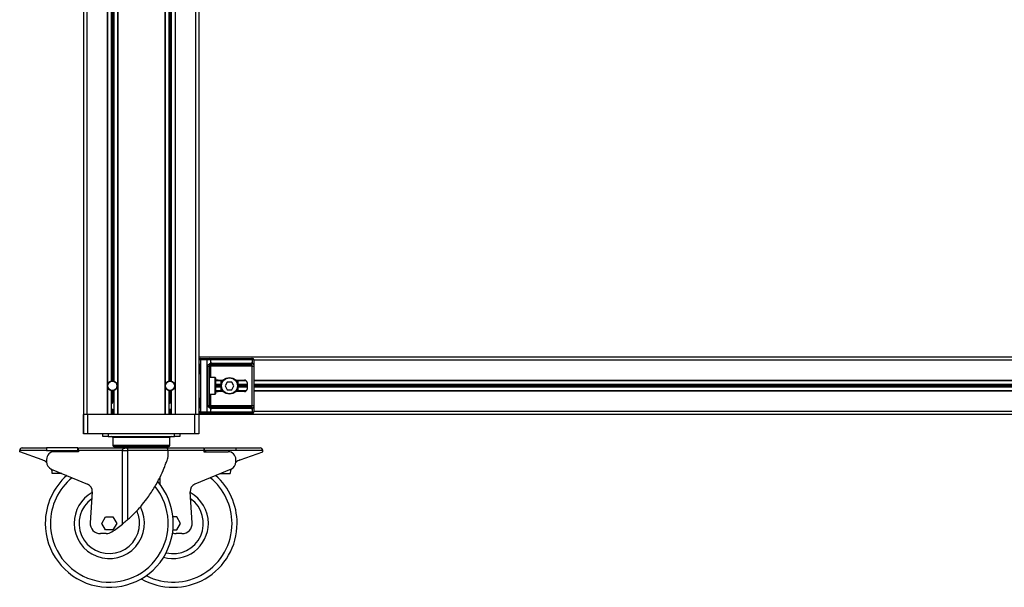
# Model space of a CAD drawing. Header units: millimetres. Extents: x 0 to 420, y 0 to 297.
# Tile 11 of 29: x 80 to 139, y 183 to 216. Entities that reach past the tile are written whole.
import ezdxf

# ---------------------------------------------------------------- set-up
doc = ezdxf.new("R2010")
doc.units = ezdxf.units.MM

msp = doc.modelspace()

# ---------------------------------------------------------------- linework, layer by layer
at = {"color": 7, "linetype": 'Continuous', "lineweight": 25}
for p, q in [((83.9739, 228.25565), (83.9739, 192.7759)), ((84.16343, 228.25565), (84.16343, 192.7759)), ((85.36504, 228.25565), (85.36504, 192.7759)), ((85.384, 228.25565), (85.384, 192.7759)), ((85.60385, 228.25565), (85.60385, 194.75565)), ((85.67966, 228.25565), (85.67966, 194.76595)), ((85.75547, 228.25565), (85.75547, 194.75565)), ((85.97533, 228.25565), (85.97533, 192.7759)), ((85.99428, 228.25565), (85.99428, 192.7759)), ((88.77656, 228.25565), (88.77656, 192.7759)), ((88.79551, 228.25565), (88.79551, 192.7759)), ((89.01537, 228.25565), (89.01537, 194.75565)), ((89.09118, 228.25565), (89.09118, 194.76595)), ((89.16699, 228.25565), (89.16699, 194.75565)), ((89.38684, 228.25565), (89.38684, 192.7759)), ((89.40579, 228.25565), (89.40579, 192.7759)), ((90.60741, 228.25565), (90.60741, 192.7759)), ((90.79693, 228.25565), (90.79693, 192.7759)), ((182.52878, 196.18741), (90.79693, 196.18741)), ((90.88791, 196.02062), (90.79693, 196.02062)), ((90.88791, 196.02062), (90.88791, 196.1116)), ((90.88791, 196.1116), (91.29352, 196.1116)), ((90.88791, 196.02062), (90.88791, 192.94268)), ((91.29352, 196.02062), (90.88791, 196.02062)), ((91.29352, 196.02062), (91.29352, 196.1116)), ((91.29352, 196.1116), (91.41681, 196.1116)), ((91.29352, 192.94268), (91.29352, 196.02062)), ((91.48114, 196.02062), (91.29352, 196.02062)), ((91.41681, 196.1116), (93.91478, 196.1116)), ((91.48114, 196.02062), (91.48114, 195.80614)), ((93.97911, 196.02062), (91.48114, 196.02062)), ((93.91478, 196.1116), (93.96585, 196.1116)), ((93.97911, 195.80614), (93.97911, 196.02062)), ((94.05683, 196.02062), (93.97911, 196.02062)), ((94.05683, 196.02062), (94.05683, 192.94268)), ((179.26889, 195.99788), (94.05683, 195.99788)), ((90.80506, 195.77045), (90.80506, 195.20186)), ((90.80507, 195.77045), (90.81087, 195.77045)), ((90.81087, 195.77045), (90.81087, 195.20186)), ((91.32233, 193.32174), (91.32233, 195.64157)), ((91.32233, 195.64157), (91.40343, 195.64157)), ((91.40343, 195.64157), (91.40343, 193.32174)), ((91.40343, 195.64157), (91.4944, 195.64157)), ((93.8372, 195.73254), (91.4944, 195.73254)), ((91.4944, 195.73254), (91.4944, 195.64157)), ((93.96482, 195.64157), (91.4944, 195.64157)), ((91.4944, 195.64157), (91.4944, 194.97443)), ((91.55873, 195.82352), (93.90152, 195.82352)), ((93.96482, 195.64157), (94.05526, 195.64157)), ((93.96482, 193.32174), (93.96482, 195.64157)), ((94.05526, 195.64157), (94.05526, 193.32174)), ((90.80506, 195.20186), (90.81087, 195.20186)), ((91.75974, 194.97443), (91.40343, 194.97443)), ((91.75974, 193.98888), (91.75974, 194.97443)), ((91.78248, 194.95168), (91.78248, 194.01162)), ((91.93949, 194.8228), (92.26082, 194.8228)), ((92.972, 194.8228), (93.50329, 194.8228)), ((92.12363, 194.55746), (91.78248, 194.55746)), ((92.12363, 194.48165), (91.78248, 194.48165)), ((92.12363, 194.40584), (91.78248, 194.40584)), ((92.12363, 194.77732), (91.78636, 194.77732)), ((92.23714, 194.79627), (91.81831, 194.79627)), ((92.12363, 194.16704), (92.12363, 194.79627)), ((92.4851, 194.70909), (92.35379, 194.48165)), ((92.35379, 194.48165), (92.4851, 194.25422)), ((92.74772, 194.70909), (92.4851, 194.70909)), ((92.4851, 194.25422), (92.74772, 194.25422)), ((92.87903, 194.48165), (92.74772, 194.70909)), ((92.74772, 194.25422), (92.87903, 194.48165)), ((93.58897, 194.79627), (92.99567, 194.79627)), ((93.10918, 194.79627), (93.10918, 194.16704)), ((93.61157, 194.77732), (93.10918, 194.77732)), ((93.65491, 194.55746), (93.10918, 194.55746)), ((93.65491, 194.48165), (93.10918, 194.48165)), ((93.65491, 194.40584), (93.10918, 194.40584)), ((93.65491, 194.67118), (93.65491, 194.29212)), ((179.26889, 194.79627), (94.05683, 194.79627)), ((179.26889, 194.77732), (94.05683, 194.77732)), ((179.26889, 194.55746), (94.05683, 194.55746)), ((179.26889, 194.48165), (94.05683, 194.48165)), ((179.26889, 194.40584), (94.05683, 194.40584)), ((85.60385, 194.20765), (85.60385, 192.7759)), ((85.67966, 194.19736), (85.67966, 193.48749)), ((85.75547, 194.20765), (85.75547, 192.7759)), ((89.01537, 194.20765), (89.01537, 192.7759)), ((89.09118, 194.19736), (89.09118, 193.48749)), ((89.16699, 194.20765), (89.16699, 192.7759)), ((90.80506, 193.76144), (90.80506, 193.19286)), ((90.80507, 193.76144), (90.81087, 193.76144)), ((90.81087, 193.76144), (90.81087, 193.19286)), ((91.40343, 193.98888), (91.75974, 193.98888)), ((91.4944, 193.98888), (91.4944, 193.32174)), ((92.12363, 194.18599), (91.78636, 194.18599)), ((92.23714, 194.16704), (91.81831, 194.16704)), ((92.26082, 194.1405), (91.93949, 194.1405)), ((93.50329, 194.1405), (92.972, 194.1405)), ((93.58897, 194.16704), (92.99567, 194.16704)), ((93.61157, 194.18599), (93.10918, 194.18599)), ((179.26889, 194.18599), (94.05683, 194.18599)), ((179.26889, 194.16704), (94.05683, 194.16704)), ((85.65313, 193.10188), (85.7062, 193.10188)), ((85.67966, 193.10188), (85.67966, 192.7759)), ((89.06464, 193.10188), (89.11771, 193.10188)), ((89.09118, 193.10188), (89.09118, 192.7759)), ((90.80506, 193.19286), (90.81087, 193.19286)), ((91.32233, 193.32174), (91.40343, 193.32174)), ((91.40343, 193.32174), (91.4944, 193.32174)), ((91.48114, 193.15716), (91.48114, 192.94268)), ((91.4944, 193.23076), (91.4944, 193.32174)), ((91.4944, 193.32174), (93.96482, 193.32174)), ((91.4944, 193.23076), (93.8372, 193.23076)), ((93.90152, 193.13979), (91.55873, 193.13979)), ((93.96482, 193.32174), (94.05526, 193.32174)), ((93.97911, 192.94268), (93.97911, 193.15716)), ((83.9739, 191.63872), (83.9739, 192.7759)), ((84.16343, 192.7759), (83.9739, 192.7759)), ((83.98149, 191.63872), (83.98149, 192.7759)), ((85.36504, 192.7759), (84.16343, 192.7759)), ((84.20892, 192.7759), (84.20892, 191.63872)), ((90.5695, 192.7759), (84.20892, 192.7759)), ((88.77656, 192.7759), (85.99428, 192.7759)), ((90.60741, 192.7759), (89.40579, 192.7759)), ((90.5695, 191.63872), (90.5695, 192.7759)), ((90.79693, 192.7759), (90.60741, 192.7759)), ((90.88791, 192.94268), (90.79693, 192.94268)), ((90.79693, 192.7759), (90.79693, 191.63872)), ((182.52878, 192.7759), (90.79693, 192.7759)), ((90.88791, 192.85171), (90.88791, 192.94268)), ((90.88791, 192.94268), (91.29352, 192.94268)), ((91.29352, 192.85171), (90.88791, 192.85171)), ((91.29352, 192.94268), (91.48114, 192.94268)), ((91.29352, 192.85171), (91.29352, 192.94268)), ((91.41681, 192.85171), (91.29352, 192.85171)), ((93.91478, 192.85171), (91.41681, 192.85171)), ((91.48114, 192.94268), (93.97911, 192.94268)), ((93.96585, 192.85171), (93.91478, 192.85171)), ((93.97911, 192.94268), (94.05683, 192.94268)), ((179.26889, 192.96542), (94.05683, 192.96542)), ((83.98149, 191.63872), (83.9739, 191.63872)), ((84.20892, 191.63872), (83.98149, 191.63872)), ((90.5695, 191.63872), (84.20892, 191.63872)), ((85.10729, 191.4871), (85.10729, 191.63872)), ((85.11487, 191.4871), (85.10729, 191.4871)), ((85.11487, 191.4871), (85.11487, 191.63872)), ((85.41811, 191.4871), (85.11487, 191.4871)), ((85.41811, 191.63872), (85.41811, 191.4871)), ((85.41811, 191.4871), (89.36031, 191.4871)), ((85.69482, 191.41129), (85.69482, 190.95642)), ((85.70241, 191.41129), (85.69482, 191.41129)), ((85.70241, 191.41129), (85.70241, 190.95642)), ((89.07601, 191.41129), (85.70241, 191.41129)), ((89.07601, 190.95642), (89.07601, 191.41129)), ((89.36031, 191.4871), (89.36031, 191.63872)), ((89.66355, 191.4871), (89.36031, 191.4871)), ((89.66355, 191.63872), (89.66355, 191.4871)), ((90.79693, 191.63872), (90.5695, 191.63872)), ((80.33875, 190.8048), (81.77916, 190.8048)), ((81.77916, 190.8048), (81.77916, 190.65317)), ((83.63654, 190.8048), (81.77916, 190.8048)), ((83.63654, 190.65317), (83.63654, 190.8048)), ((83.67445, 190.65317), (83.67445, 190.8048)), ((83.67445, 190.8048), (86.5051, 190.8048)), ((85.69482, 190.95642), (85.70241, 190.95642)), ((85.70241, 190.95642), (89.07601, 190.95642)), ((85.77822, 190.88061), (85.77064, 190.88061)), ((85.77822, 190.88061), (89.0002, 190.88061)), ((86.5051, 190.8048), (88.82963, 190.8048)), ((88.82963, 190.8048), (91.09639, 190.8048)), ((91.09639, 190.8048), (91.09639, 190.65317)), ((91.1343, 190.65317), (91.1343, 190.8048)), ((91.1343, 190.8048), (92.99168, 190.8048)), ((92.99168, 190.8048), (92.99168, 190.65317)), ((92.99168, 190.8048), (94.43209, 190.8048)), ((80.18712, 190.57736), (80.18712, 190.65317)), ((81.77916, 190.65317), (80.18712, 190.65317)), ((81.52324, 190.09106), (80.18712, 190.57736)), ((81.77916, 190.65317), (83.63654, 190.65317)), ((83.67445, 190.57736), (82.23403, 190.57736)), ((83.63654, 190.65317), (83.5339, 190.57736)), ((83.67445, 190.65317), (83.67445, 190.57736)), ((86.27501, 190.65317), (83.67445, 190.65317)), ((86.27501, 186.28735), (86.27501, 190.65317)), ((86.27501, 190.65317), (86.58238, 190.65317)), ((86.58238, 190.65317), (86.58238, 186.54918)), ((88.98125, 190.65317), (86.58238, 190.65317)), ((88.98125, 190.2674), (88.98125, 190.65317)), ((91.09639, 190.65317), (88.98125, 190.65317)), ((91.09639, 190.65317), (91.09639, 190.57736)), ((91.09639, 190.57736), (92.53681, 190.57736)), ((92.99168, 190.65317), (91.1343, 190.65317)), ((91.1343, 190.65317), (91.23693, 190.57736)), ((94.58372, 190.65317), (92.99168, 190.65317)), ((93.2476, 190.09106), (94.58372, 190.57736)), ((94.58372, 190.57736), (94.58372, 190.65317)), ((81.77916, 190.12249), (81.77916, 189.97087)), ((92.99168, 189.97087), (92.99168, 190.12249)), ((82.05908, 189.55099), (84.2078, 188.65569)), ((82.6889, 189.28857), (82.12031, 189.28857)), ((88.49582, 189.06456), (88.49582, 188.64645)), ((92.71176, 189.55099), (90.56304, 188.65569)), ((92.08194, 189.28857), (92.65052, 189.28857)), ((84.48672, 188.20556), (84.3645, 186.37227)), ((90.40634, 186.37227), (90.28412, 188.20556)), ((85.05623, 186.33192), (85.27508, 186.71098)), ((85.27508, 186.71098), (85.71277, 186.71098)), ((85.71277, 186.71098), (85.93162, 186.33192)), ((89.49576, 186.71098), (89.2655, 186.71098)), ((89.71461, 186.33192), (89.49576, 186.71098)), ((85.27508, 185.95287), (85.05623, 186.33192)), ((85.93162, 186.33192), (85.71277, 185.95287)), ((89.49576, 185.95287), (89.71461, 186.33192)), ((85.31396, 185.72543), (84.96964, 185.72543)), ((85.71277, 185.95287), (85.27508, 185.95287)), ((89.2655, 185.95287), (89.49576, 185.95287)), ((89.80119, 185.72543), (89.45688, 185.72543))]:
    msp.add_line(p, q, dxfattribs=at)
for centre, radius in [((92.61641, 194.48165), 0.49277), ((92.61641, 194.48165), 0.47003), ((85.67966, 194.48165), 0.2805), ((85.67966, 194.48165), 0.27671), ((89.09118, 194.48165), 0.2805), ((89.09118, 194.48165), 0.27671)]:
    msp.add_circle(centre, radius, dxfattribs=at)
for centre, radius, start, end in [((90.88791, 196.02062), 0.09097, 90, 180), ((91.40073, 196.032), 0.08121, 351.950533, 78.5782463), ((93.8987, 196.032), 0.08121, 351.950533, 78.5782463), ((93.96585, 196.02062), 0.09097, 0, 90), ((91.416, 195.78125), 0.06974, 304.6098726, 20.9101878), ((91.4944, 195.64157), 0.09097, 90, 115.2404162), ((91.55873, 195.64157), 0.18195, 90, 115.2404162), ((91.47832, 195.81214), 0.08121, 281.4217537, 8.049467), ((93.82111, 195.81214), 0.08121, 281.4217537, 8.049467), ((93.90152, 195.64157), 0.18195, 64.7595838, 90), ((93.86431, 195.8296), 0.11717, 295.5160065, 348.4514921), ((91.75974, 194.95168), 0.02274, 0, 90), ((93.50329, 194.67118), 0.15162, 0, 90), ((85.67966, 194.48165), 0.28429, 105.46601, 254.53399), ((85.67966, 194.48165), 0.28429, 90, 105.46601), ((85.67966, 194.48165), 0.28429, 74.53399, 90), ((85.67966, 194.48165), 0.28429, 285.46601, 74.53399), ((89.09118, 194.48165), 0.28429, 105.46601, 254.53399), ((89.09118, 194.48165), 0.28429, 90, 105.46601), ((89.09118, 194.48165), 0.28429, 74.53399, 90), ((89.09118, 194.48165), 0.28429, 285.46601, 74.53399), ((93.50329, 194.29212), 0.15162, 270, 0), ((85.67966, 194.48165), 0.28429, 254.53399, 270), ((85.67966, 194.48165), 0.28429, 270, 285.46601), ((89.09118, 194.48165), 0.28429, 254.53399, 270), ((89.09118, 194.48165), 0.28429, 270, 285.46601), ((91.75974, 194.01162), 0.02274, 270, 0), ((91.416, 193.18205), 0.06974, 339.0898122, 55.3901274), ((91.4944, 193.32174), 0.09097, 244.7595838, 270), ((91.55873, 193.32174), 0.18195, 244.7595838, 270), ((91.47832, 193.15116), 0.08121, 351.950533, 78.5782463), ((93.82111, 193.15116), 0.08121, 351.950533, 78.5782463), ((93.90152, 193.32174), 0.18195, 270, 295.2404162), ((93.86431, 193.1337), 0.11717, 11.5485079, 64.4839935), ((90.88791, 192.94268), 0.09097, 180, 270), ((91.40073, 192.93131), 0.08121, 281.4217537, 8.049467), ((93.8987, 192.93131), 0.08121, 281.4217537, 8.049467), ((93.96585, 192.94268), 0.09097, 270, 0), ((85.61901, 191.41129), 0.07581, 0, 90), ((85.62659, 191.41129), 0.07581, 0, 90), ((89.15183, 191.41129), 0.07581, 90, 180), ((80.33875, 190.65317), 0.15162, 90, 180), ((85.77064, 190.95642), 0.07581, 180, 270), ((85.77822, 190.95642), 0.07581, 180, 270), ((88.82963, 190.65317), 0.15162, 0, 90), ((89.0002, 190.95642), 0.07581, 270, 0), ((94.43209, 190.65317), 0.15162, 0, 90), ((82.23403, 190.12249), 0.45487, 90, 180), ((92.53681, 190.12249), 0.45487, 0, 90), ((81.21209, 189.23618), 0.90974, 51.3892228, 70), ((82.23403, 189.97087), 0.45487, 180, 247.3801351), ((92.53681, 189.97087), 0.45487, 292.6198649, 0), ((93.55875, 189.23618), 0.90974, 110, 128.6107772), ((85.49392, 186.33192), 3.79057, 131.570365, 180), ((85.49392, 186.33192), 3.48733, 129.135047, 180), ((81.21209, 189.23618), 0.90974, 3.3010037, 20.0298188), ((89.27691, 186.33192), 3.48733, 0, 50.864953), ((89.27691, 186.33192), 3.79057, 0, 48.429635), ((93.55875, 189.23618), 0.90974, 159.9701812, 176.6989963), ((85.49392, 186.33192), 3.79057, 180, 40.7351512), ((85.49392, 186.33192), 3.48733, 180, 38.9919199), ((84.03285, 188.23581), 0.45487, 356.1859252, 67.3801351), ((90.73798, 188.23581), 0.45487, 112.6198649, 183.8140748), ((85.49392, 186.33192), 2.08481, 118.9940619, 180), ((89.27691, 186.33192), 2.08481, 0, 61.0059381), ((85.49392, 186.33192), 2.08481, 180, 28.0436135), ((85.49392, 186.33192), 1.7912, 125.2836458, 0), ((89.27691, 186.33192), 1.7912, 256.5552874, 54.7163542), ((85.49392, 186.33192), 1.7912, 0, 24.7236895), ((84.96964, 186.33192), 0.60649, 176.1859252, 270), ((81.02257, 192.76462), 8.33926, 303.7081166, 309.0387356), ((89.27691, 186.33192), 3.79057, 240.0661374, 0), ((89.27691, 186.33192), 3.48733, 242.6937972, 0), ((89.27691, 186.33192), 2.08481, 254.2219802, 0), ((89.80119, 186.33192), 0.60649, 270, 3.8140748), ((85.31396, 186.33192), 0.60649, 270, 303.7081166), ((89.45688, 186.33192), 0.60649, 249.2332475, 270)]:
    msp.add_arc(centre, radius, start, end, dxfattribs=at)
for centre, major_axis, ratio, start_param, end_param in [((93.8372, 195.64157), (0.18195, 0), 0.5, 1.13026796, 1.57079633), ((91.93949, 194.67118), (0.21443, 0), 0.70710678, 1.57079633, 2.39239133), ((91.93949, 194.29212), (0.21443, 0), 0.70710678, 3.89079397, 4.71238898), ((93.8372, 193.32174), (0.18195, 0), 0.5, 4.71238898, 5.15291735)]:
    msp.add_ellipse(centre, major_axis=major_axis, ratio=ratio, start_param=start_param, end_param=end_param, dxfattribs=at)
for points, knots in [([(90.79693, 195.86576), (90.79706, 195.86312), (90.79757, 195.85272), (90.80143, 195.83766), (90.80658, 195.81412), (90.81024, 195.79468), (90.81072, 195.7763), (90.81087, 195.77045)], [0, 0, 0, 0, 0.11725755, 0.46117897, 0.50697617, 0.84316274, 1, 1, 1, 1]), ([(90.79768, 195.85577), (90.79788, 195.85191), (90.79891, 195.8322), (90.80508, 195.79981), (90.80492, 195.77077), (90.80487, 195.75987)], [0, 0, 0, 0, 0.13224493, 0.67417628, 1, 1, 1, 1]), ([(91.32233, 195.64157), (91.32256, 195.64699), (91.32348, 195.66934), (91.33251, 195.69319), (91.352, 195.72554), (91.38062, 195.75661), (91.4317, 195.7888), (91.46416, 195.80019), (91.48114, 195.80614)], [0, 0, 0, 0, 0.0620594, 0.25604, 0.28119649, 0.496867, 0.73687732, 1, 1, 1, 1]), ([(91.45561, 195.72386), (91.45024, 195.72108), (91.44117, 195.71638), (91.42855, 195.7048), (91.41856, 195.69251), (91.40892, 195.6762), (91.40383, 195.65619), (91.4035, 195.64427), (91.40343, 195.64157)], [0, 0, 0, 0, 0.27379704, 0.46230291, 0.49915809, 0.70498278, 0.93304377, 1, 1, 1, 1]), ([(93.96482, 195.64157), (93.96468, 195.65157), (93.96443, 195.66939), (93.96081, 195.68751), (93.95474, 195.70103), (93.94766, 195.70933), (93.93375, 195.71842), (93.9228, 195.72156), (93.91478, 195.72386)], [0, 0, 0, 0, 0.245951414, 0.438264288, 0.498430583, 0.682934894, 0.767965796, 1, 1, 1, 1]), ([(93.97911, 195.80614), (93.99149, 195.8013), (94.01987, 195.79019), (94.04214, 195.76026), (94.05056, 195.7256), (94.05404, 195.69405), (94.05512, 195.66816), (94.05523, 195.64779), (94.05526, 195.64157)], [0, 0, 0, 0, 0.22040235, 0.50500191, 0.69312024, 0.76694286, 0.92883385, 1, 1, 1, 1]), ([(90.81087, 195.20186), (90.81054, 195.19338), (90.80972, 195.17212), (90.80438, 195.14763), (90.79881, 195.12404), (90.7977, 195.1137), (90.79693, 195.10655)], [0, 0, 0, 0, 0.22698943, 0.56901237, 0.70203402, 1, 1, 1, 1]), ([(90.80395, 195.20191), (90.80407, 195.18984), (90.80439, 195.15995), (90.79606, 195.12879), (90.7977, 195.10979), (90.798, 195.10623)], [0, 0, 0, 0, 0.355305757, 0.879260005, 1, 1, 1, 1]), ([(90.79693, 193.85676), (90.79706, 193.85411), (90.79757, 193.84372), (90.80143, 193.82865), (90.80658, 193.80512), (90.81024, 193.78568), (90.81072, 193.76729), (90.81087, 193.76144)], [0, 0, 0, 0, 0.11725755, 0.46117897, 0.50697617, 0.84316274, 1, 1, 1, 1]), ([(90.79768, 193.84677), (90.79788, 193.8429), (90.79891, 193.8232), (90.80508, 193.7908), (90.80492, 193.76177), (90.80487, 193.75087)], [0, 0, 0, 0, 0.13224493, 0.67417628, 1, 1, 1, 1]), ([(85.706, 193.44686), (85.69844, 193.44806), (85.68093, 193.45084), (85.66364, 193.44666), (85.65382, 193.44428)], [0, 0, 0, 0, 0.43174131, 1, 1, 1, 1]), ([(85.66944, 193.47847), (85.67408, 193.47938), (85.68092, 193.48073), (85.6878, 193.47982), (85.69002, 193.47953)], [0, 0, 0, 0, 0.67694599, 1, 1, 1, 1]), ([(89.11752, 193.44686), (89.10996, 193.44806), (89.09245, 193.45084), (89.07516, 193.44666), (89.06533, 193.44428)], [0, 0, 0, 0, 0.43174131, 1, 1, 1, 1]), ([(89.08096, 193.47847), (89.08559, 193.47938), (89.09244, 193.48073), (89.09932, 193.47982), (89.10154, 193.47953)], [0, 0, 0, 0, 0.67694599, 1, 1, 1, 1]), ([(90.81087, 193.19286), (90.81054, 193.18438), (90.80972, 193.16312), (90.80438, 193.13863), (90.79881, 193.11503), (90.7977, 193.10469), (90.79693, 193.09755)], [0, 0, 0, 0, 0.22698943, 0.56901237, 0.70203402, 1, 1, 1, 1]), ([(90.80395, 193.19291), (90.80407, 193.18083), (90.80439, 193.15094), (90.79606, 193.11979), (90.7977, 193.10079), (90.798, 193.09723)], [0, 0, 0, 0, 0.35530576, 0.87926001, 1, 1, 1, 1]), ([(91.48114, 193.15716), (91.46708, 193.16201), (91.43487, 193.17312), (91.38474, 193.20304), (91.352, 193.2377), (91.33287, 193.26925), (91.32359, 193.29514), (91.32262, 193.31552), (91.32233, 193.32174)], [0, 0, 0, 0, 0.22040235, 0.505001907, 0.693120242, 0.766942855, 0.928833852, 1, 1, 1, 1]), ([(91.40343, 193.32174), (91.40436, 193.31174), (91.40604, 193.29392), (91.41541, 193.2758), (91.42504, 193.26227), (91.43325, 193.25398), (91.44503, 193.24489), (91.45114, 193.24175), (91.45561, 193.23945)], [0, 0, 0, 0, 0.245951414, 0.438264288, 0.498430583, 0.682934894, 0.767965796, 1, 1, 1, 1]), ([(93.91478, 193.23945), (93.9242, 193.24223), (93.94011, 193.24692), (93.95187, 193.2585), (93.95914, 193.2708), (93.96369, 193.2871), (93.96473, 193.30711), (93.9648, 193.31903), (93.96482, 193.32174)], [0, 0, 0, 0, 0.27379704, 0.46230291, 0.49915809, 0.70498278, 0.93304377, 1, 1, 1, 1]), ([(94.05526, 193.32174), (94.05523, 193.31632), (94.05513, 193.29396), (94.05411, 193.27011), (94.05052, 193.23776), (94.04346, 193.20669), (94.02162, 193.1745), (93.99371, 193.16312), (93.97911, 193.15716)], [0, 0, 0, 0, 0.062059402, 0.256039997, 0.281196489, 0.496867, 0.736877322, 1, 1, 1, 1]), ([(86.27501, 190.65317), (86.27507, 190.65566), (86.27537, 190.67005), (86.28016, 190.68979), (86.29571, 190.72254), (86.31897, 190.74824), (86.3627, 190.77799), (86.40889, 190.79472), (86.45443, 190.80219), (86.48094, 190.80427), (86.49532, 190.80474), (86.50275, 190.8048), (86.50489, 190.8048), (86.5051, 190.8048)], [0, 0, 0, 0, 0.02172816, 0.12566936, 0.17462746, 0.35309927, 0.45118203, 0.70727176, 0.85181441, 0.92476867, 0.9783313, 0.99788417, 1, 1, 1, 1]), ([(86.5051, 190.8048), (86.50519, 190.8048), (86.5061, 190.8048), (86.50916, 190.80474), (86.51501, 190.8043), (86.52556, 190.80231), (86.54247, 190.7951), (86.55795, 190.7781), (86.57096, 190.74787), (86.57685, 190.72313), (86.58098, 190.69116), (86.58228, 190.67165), (86.58237, 190.65566), (86.58238, 190.65317)], [0, 0, 0, 0, 0.00226456, 0.02269705, 0.07709643, 0.15174999, 0.29930895, 0.54613468, 0.64025028, 0.81652882, 0.85045137, 0.97674179, 1, 1, 1, 1]), ([(86.58238, 186.54918), (86.65342, 186.61398), (86.79671, 186.7447), (87.06583, 187.01312), (87.38177, 187.36042), (87.68831, 187.74625), (87.94, 188.10201), (88.14409, 188.42013), (88.33221, 188.74482), (88.53583, 189.13555), (88.70183, 189.5044), (88.83245, 189.8367), (88.90811, 190.04927), (88.9578, 190.19943), (88.98128, 190.27419), (88.97957, 190.26876), (88.97914, 190.2674)], [0, 0, 0, 0, 0.0608718, 0.12278636, 0.22881764, 0.33778494, 0.41334789, 0.48948204, 0.56722757, 0.64546819, 0.76867253, 0.83256296, 0.89750188, 0.94111357, 0.98517221, 1, 1, 1, 1]), ([(86.58238, 186.54918), (86.50894, 186.48459), (86.4099, 186.39749), (86.30271, 186.30997), (86.27501, 186.28735)], [0, 0, 0, 0, 0.74157058, 1, 1, 1, 1])]:
    msp.add_open_spline(points, degree=3, knots=knots, dxfattribs=at)

doc.saveas('drawing.dxf')
